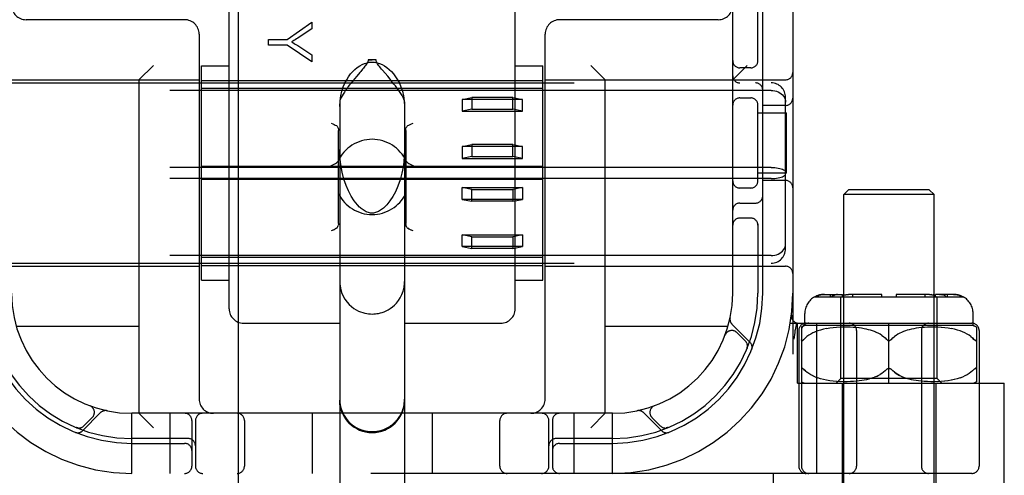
# Model space of a CAD drawing. Header units: inches. Extents: x 0 to 227, y 0 to 147.
# Tile 17 of 78: x 78.8 to 80.848, y 73.498 to 74.446. Entities that reach past the tile are written whole.
import ezdxf

# ---------------------------------------------------------------- set-up
doc = ezdxf.new("R2010")
doc.units = ezdxf.units.IN
doc.header["$LTSCALE"] = 12.505625
doc.header["$MEASUREMENT"] = 0
doc.linetypes.add('HIDDEN', pattern=[0.2, 0.1, -0.1])
doc.layers.add('DEFAULT_2', color=8, linetype='HIDDEN')
doc.layers.add('RIGHTHAND_DOOR_ASSEMBLY', color=7, linetype='CONTINUOUS')

msp = doc.modelspace()

# ---------------------------------------------------------------- linework, layer by layer
at = {"layer": 'DEFAULT_2', "color": 8, "linetype": 'HIDDEN'}
for p, q in [((80.6293, 44.4806), (80.6293, 105.5226)), ((79.2833, 72.0345), (79.2833, 77.535)), ((79.7833, 72.0345), (79.7833, 77.535)), ((80.4083, 77.5016), (80.4083, 72.5016)), ((80.2833, 73.8766), (80.2833, 76.1266)), ((79.2358, 73.8442), (79.2358, 74.5262)), ((79.8308, 73.8442), (79.8308, 74.5262)), ((80.3358, 74.3574), (80.3358, 74.4866)), ((80.3458, 73.8766), (80.3458, 74.4866)), ((79.1433, 74.4456), (78.8133, 74.4456)), ((79.3562, 74.4046), (79.408, 74.4405)), ((79.408, 74.4405), (79.408, 74.4266)), ((80.2533, 74.4456), (79.9233, 74.4456)), ((79.1733, 74.4156), (79.1733, 73.6566)), ((79.408, 74.4266), (79.3816, 74.4092)), ((79.8933, 73.6566), (79.8933, 74.4156)), ((79.318, 74.4046), (79.3562, 74.4046)), ((79.318, 74.3927), (79.318, 74.4046)), ((79.3562, 74.3927), (79.318, 74.3927)), ((79.408, 74.358), (79.3562, 74.3927)), ((79.3809, 74.3902), (79.408, 74.3725)), ((79.408, 74.3725), (79.408, 74.358)), ((79.0483, 74.3206), (79.0783, 74.3506)), ((79.1783, 73.9039), (79.1783, 74.3494)), ((79.1783, 74.3494), (79.2358, 74.3494)), ((79.5415, 74.3619), (79.5251, 74.3619)), ((79.8308, 74.3494), (79.8883, 74.3494)), ((79.8883, 73.9039), (79.8883, 74.3494)), ((80.0183, 74.3206), (79.9883, 74.3506)), ((80.2833, 74.3206), (80.3133, 74.3506)), ((79.5013, 74.3282), (79.4966, 74.3226)), ((79.5656, 74.3278), (79.5547, 74.3407)), ((80.3208, 74.3454), (80.2983, 74.3454)), ((78.6733, 74.3206), (79.1733, 74.3206)), ((78.7033, 74.3141), (80.3633, 74.3141)), ((79.0483, 74.3206), (79.0483, 73.6266)), ((79.1783, 74.3191), (79.8883, 74.3191)), ((79.8933, 74.3206), (80.3933, 74.3206)), ((80.0183, 73.6266), (80.0183, 74.3206)), ((80.3633, 74.2985), (78.7033, 74.2985)), ((79.8883, 74.3025), (79.1783, 74.3025)), ((79.4658, 74.2746), (79.4658, 73.165)), ((79.6008, 74.2746), (79.6008, 73.165)), ((79.7208, 74.2798), (79.7408, 74.2839)), ((79.8458, 74.2798), (79.7208, 74.2798)), ((79.7208, 74.2798), (79.7208, 74.2553)), ((79.8258, 74.2839), (79.7408, 74.2839)), ((79.7408, 74.2839), (79.7408, 74.2593)), ((79.8258, 74.2839), (79.8458, 74.2798)), ((79.8258, 74.2593), (79.8258, 74.2839)), ((79.8458, 74.2553), (79.8458, 74.2798)), ((80.2983, 74.2829), (80.3208, 74.2829)), ((80.3358, 74.1074), (80.3358, 74.2708)), ((80.3933, 74.2673), (80.3458, 74.2673)), ((80.3933, 73.9693), (80.3933, 74.284)), ((79.7408, 74.2593), (79.7208, 74.2553)), ((79.7208, 74.2553), (79.8458, 74.2553)), ((79.7408, 74.2593), (79.8258, 74.2593)), ((79.8458, 74.2553), (79.8258, 74.2593)), ((80.3358, 74.2516), (80.3953, 74.2516)), ((80.3953, 74.1266), (80.3953, 74.2516)), ((79.4633, 74.0216), (79.4633, 74.2153)), ((79.6033, 74.2153), (79.6033, 74.0216)), ((79.7208, 74.1815), (79.7408, 74.1856)), ((79.8258, 74.1856), (79.7408, 74.1856)), ((79.7408, 74.1856), (79.7408, 74.161)), ((79.8258, 74.1856), (79.8458, 74.1815)), ((79.8258, 74.161), (79.8258, 74.1856)), ((79.8458, 74.1815), (79.7208, 74.1815)), ((79.7208, 74.1815), (79.7208, 74.157)), ((79.8458, 74.157), (79.8458, 74.1815)), ((79.7408, 74.161), (79.7208, 74.157)), ((79.7208, 74.157), (79.8458, 74.157)), ((79.7408, 74.161), (79.8258, 74.161)), ((79.8458, 74.157), (79.8258, 74.161)), ((80.3633, 74.1383), (78.7033, 74.1383)), ((79.8883, 74.14), (79.1783, 74.14)), ((80.3953, 74.1266), (80.3358, 74.1266)), ((80.3633, 74.1149), (78.7033, 74.1149)), ((79.8883, 74.1132), (79.1783, 74.1132)), ((80.3933, 74.111), (80.3458, 74.111)), ((79.7208, 74.0963), (79.8458, 74.0963)), ((79.7408, 74.0923), (79.7208, 74.0963)), ((79.7208, 74.0717), (79.7208, 74.0963)), ((79.7408, 74.0923), (79.8258, 74.0923)), ((79.7408, 74.0677), (79.7408, 74.0923)), ((79.8458, 74.0963), (79.8258, 74.0923)), ((79.8258, 74.0923), (79.8258, 74.0677)), ((79.8458, 74.0963), (79.8458, 74.0717)), ((80.3208, 74.0954), (80.2983, 74.0954)), ((80.5243, 74.0916), (80.5143, 74.0816)), ((80.7023, 74.0816), (80.5143, 74.0816)), ((80.5143, 73.2448), (80.5143, 74.0816)), ((80.6923, 74.0916), (80.5243, 74.0916)), ((80.6923, 74.0916), (80.7023, 74.0816)), ((80.7023, 73.2448), (80.7023, 74.0816)), ((79.8458, 74.0717), (79.7208, 74.0717)), ((79.7208, 74.0717), (79.7408, 74.0677)), ((79.8258, 74.0677), (79.7408, 74.0677)), ((79.8258, 74.0677), (79.8458, 74.0717)), ((80.2983, 74.0641), (80.3308, 74.0641)), ((80.3208, 74.0329), (80.2983, 74.0329)), ((80.3358, 74.0208), (80.3358, 73.8766)), ((79.4512, 74.0079), (79.4483, 74.0063)), ((79.4589, 74.0117), (79.4566, 74.0106)), ((79.6099, 74.0106), (79.6077, 74.0117)), ((79.6183, 74.0063), (79.6153, 74.0079)), ((79.7208, 73.998), (79.8458, 73.998)), ((79.7408, 73.994), (79.7208, 73.998)), ((79.7208, 73.9734), (79.7208, 73.998)), ((79.7408, 73.994), (79.8258, 73.994)), ((79.7408, 73.9694), (79.7408, 73.994)), ((79.8458, 73.998), (79.8258, 73.994)), ((79.8258, 73.994), (79.8258, 73.9694)), ((79.8458, 73.998), (79.8458, 73.9734)), ((79.8458, 73.9734), (79.7208, 73.9734)), ((79.7208, 73.9734), (79.7408, 73.9694)), ((79.8258, 73.9694), (79.7408, 73.9694)), ((79.8258, 73.9694), (79.8458, 73.9734)), ((80.3633, 73.9548), (78.7033, 73.9548)), ((78.7033, 73.9391), (80.3633, 73.9391)), ((79.8883, 73.9508), (79.1783, 73.9508)), ((78.6733, 73.9326), (79.1733, 73.9326)), ((79.1783, 73.9341), (79.8883, 73.9341)), ((79.8933, 73.9326), (80.3933, 73.9326)), ((79.1783, 73.9039), (79.2358, 73.9039)), ((79.8308, 73.9039), (79.8883, 73.9039)), ((80.4539, 73.8691), (80.7626, 73.8691)), ((80.4741, 73.8741), (80.5117, 73.8741)), ((80.4867, 73.8691), (80.4867, 73.8741)), ((80.4939, 73.8721), (80.4957, 73.8729)), ((80.501, 73.8741), (80.5028, 73.8741)), ((80.5083, 73.6991), (80.5083, 73.8691)), ((80.5117, 73.8691), (80.5117, 73.8741)), ((80.5141, 73.8716), (80.5155, 73.8723)), ((80.5169, 73.8729), (80.5155, 73.8723)), ((80.5933, 73.8741), (80.524, 73.8741)), ((80.5329, 73.8691), (80.5329, 73.8741)), ((80.5933, 73.8691), (80.5933, 73.8741)), ((80.6925, 73.8741), (80.6233, 73.8741)), ((80.6233, 73.8741), (80.6233, 73.8691)), ((80.6836, 73.8691), (80.6836, 73.8741)), ((80.6978, 73.8734), (80.696, 73.8738)), ((80.6978, 73.8734), (80.6997, 73.8729)), ((80.7424, 73.8741), (80.7048, 73.8741)), ((80.7048, 73.8691), (80.7048, 73.8741)), ((80.7083, 73.6991), (80.7083, 73.8691)), ((80.7137, 73.8741), (80.7151, 73.8741)), ((80.7165, 73.8739), (80.7151, 73.8741)), ((80.7298, 73.8691), (80.7298, 73.8741)), ((79.2658, 73.8141), (79.4658, 73.8141)), ((79.6008, 73.8141), (79.8008, 73.8141)), ((80.403, 73.8141), (80.7808, 73.8141)), ((80.4055, 73.8309), (80.4055, 73.8309)), ((80.4136, 73.8001), (80.4169, 73.8145)), ((80.4183, 73.6891), (80.4183, 73.8141)), ((80.4333, 73.8091), (80.4333, 73.8341)), ((80.4584, 73.5016), (80.4584, 73.8141)), ((80.6083, 73.6891), (80.6083, 73.8141)), ((80.7833, 73.8091), (80.7833, 73.8341)), ((79.0483, 73.8076), (78.793, 73.8076)), ((80.2735, 73.8076), (80.0183, 73.8076)), ((80.3194, 73.7743), (80.2818, 73.8119)), ((80.3095, 73.7772), (80.2921, 73.7945)), ((80.4136, 73.8001), (80.4135, 73.7995)), ((80.4208, 73.7991), (80.4208, 73.5166)), ((80.4264, 73.806), (80.4264, 73.5166)), ((80.7833, 73.8091), (80.4333, 73.8091)), ((80.4503, 73.794), (80.4457, 73.7916)), ((80.4552, 73.7961), (80.4502, 73.7939)), ((80.4605, 73.7981), (80.4551, 73.7961)), ((80.4661, 73.7999), (80.4603, 73.7981)), ((80.4721, 73.8014), (80.4659, 73.7998)), ((80.4785, 73.8028), (80.4719, 73.8014)), ((80.4852, 73.8039), (80.4783, 73.8027)), ((80.4923, 73.8047), (80.485, 73.8038)), ((80.4995, 73.8054), (80.492, 73.8047)), ((80.5068, 73.8058), (80.4993, 73.8054)), ((80.514, 73.806), (80.5066, 73.8058)), ((80.521, 73.806), (80.5138, 73.806)), ((80.5278, 73.8058), (80.5208, 73.806)), ((80.5342, 73.8055), (80.5276, 73.8058)), ((80.5403, 73.805), (80.5341, 73.8055)), ((80.5461, 73.8043), (80.5402, 73.805)), ((80.5408, 73.7991), (80.5408, 73.5166)), ((80.5515, 73.8036), (80.546, 73.8043)), ((80.5566, 73.8027), (80.5514, 73.8036)), ((80.5613, 73.8017), (80.5565, 73.8027)), ((80.5658, 73.8006), (80.5612, 73.8017)), ((80.57, 73.7994), (80.5657, 73.8006)), ((80.5741, 73.7981), (80.57, 73.7995)), ((80.5781, 73.7967), (80.5741, 73.7981)), ((80.5821, 73.795), (80.5781, 73.7967)), ((80.5859, 73.7932), (80.582, 73.795)), ((80.6345, 73.795), (80.6306, 73.7932)), ((80.6384, 73.7967), (80.6345, 73.795)), ((80.6424, 73.7981), (80.6384, 73.7967)), ((80.6465, 73.7995), (80.6424, 73.7981)), ((80.6508, 73.8006), (80.6465, 73.7994)), ((80.6553, 73.8017), (80.6507, 73.8006)), ((80.66, 73.8027), (80.6552, 73.8017)), ((80.6651, 73.8036), (80.66, 73.8027)), ((80.6705, 73.8043), (80.665, 73.8036)), ((80.6763, 73.805), (80.6704, 73.8043)), ((80.6758, 73.7991), (80.6758, 73.5166)), ((80.6824, 73.8055), (80.6762, 73.805)), ((80.6889, 73.8058), (80.6823, 73.8055)), ((80.6957, 73.806), (80.6888, 73.8058)), ((80.7028, 73.806), (80.6955, 73.806)), ((80.71, 73.8058), (80.7026, 73.806)), ((80.7173, 73.8054), (80.7098, 73.8058)), ((80.7245, 73.8047), (80.717, 73.8054)), ((80.7315, 73.8038), (80.7243, 73.8047)), ((80.7382, 73.8027), (80.7313, 73.8039)), ((80.7446, 73.8014), (80.738, 73.8028)), ((80.7506, 73.7998), (80.7444, 73.8014)), ((80.7562, 73.7981), (80.7504, 73.7999)), ((80.7614, 73.7961), (80.7561, 73.7981)), ((80.7663, 73.7939), (80.7613, 73.7961)), ((80.7708, 73.7916), (80.7662, 73.794)), ((80.7901, 73.806), (80.7901, 73.6922)), ((80.7958, 73.7991), (80.7958, 73.5166)), ((80.2675, 73.7892), (80.2676, 73.7896)), ((80.2677, 73.7898), (80.2676, 73.7895)), ((80.4114, 73.7812), (80.4119, 73.7856)), ((80.4314, 73.7805), (80.4308, 73.7798)), ((80.4314, 73.7805), (80.4344, 73.7835)), ((80.4378, 73.7863), (80.4344, 73.7835)), ((80.4416, 73.789), (80.4378, 73.7863)), ((80.4458, 73.7916), (80.4416, 73.789)), ((80.5897, 73.7911), (80.5859, 73.7932)), ((80.5934, 73.7888), (80.5897, 73.7911)), ((80.6038, 73.7799), (80.6033, 73.7805)), ((80.6115, 73.7789), (80.6108, 73.7785)), ((80.6133, 73.7805), (80.6127, 73.7799)), ((80.6232, 73.7888), (80.6196, 73.7863)), ((80.6268, 73.7911), (80.6231, 73.7888)), ((80.6306, 73.7932), (80.6268, 73.7911)), ((80.7749, 73.789), (80.7707, 73.7916)), ((80.7787, 73.7863), (80.7749, 73.789)), ((80.7851, 73.7805), (80.7821, 73.7835)), ((80.7851, 73.7805), (80.7858, 73.7798)), ((80.7864, 73.7792), (80.7857, 73.7798)), ((80.3128, 73.7611), (80.3134, 73.7624)), ((80.4291, 73.7199), (80.4296, 73.7195)), ((80.4344, 73.7148), (80.4314, 73.7178)), ((80.4417, 73.7092), (80.4378, 73.7119)), ((80.6038, 73.7184), (80.6033, 73.7178)), ((80.6057, 73.7197), (80.6051, 73.7194)), ((80.6083, 73.7204), (80.6076, 73.7204)), ((80.6089, 73.7204), (80.6083, 73.7204)), ((80.6115, 73.7194), (80.6108, 73.7197)), ((80.7787, 73.7119), (80.7749, 73.7092)), ((80.7821, 73.7148), (80.7787, 73.7119)), ((80.7821, 73.7148), (80.7851, 73.7178)), ((80.7863, 73.719), (80.7869, 73.7195)), ((80.4458, 73.7066), (80.4416, 73.7092)), ((80.4504, 73.7043), (80.4458, 73.7067)), ((80.4553, 73.7021), (80.4503, 73.7043)), ((80.4605, 73.7001), (80.4552, 73.7021)), ((80.4662, 73.6984), (80.4604, 73.7002)), ((80.4722, 73.6968), (80.466, 73.6984)), ((80.4786, 73.6955), (80.472, 73.6969)), ((80.4854, 73.6944), (80.4784, 73.6955)), ((80.4925, 73.6935), (80.4852, 73.6944)), ((80.4997, 73.6929), (80.4922, 73.6935)), ((80.4983, 73.6891), (80.5083, 73.6991)), ((80.5071, 73.6924), (80.4995, 73.6929)), ((80.5143, 73.6923), (80.5069, 73.6925)), ((80.7083, 73.6991), (80.5083, 73.6991)), ((80.5214, 73.6923), (80.5141, 73.6923)), ((80.5282, 73.6925), (80.5212, 73.6923)), ((80.5347, 73.6928), (80.528, 73.6925)), ((80.5408, 73.6934), (80.5345, 73.6928)), ((80.5466, 73.694), (80.5407, 73.6933)), ((80.552, 73.6948), (80.5465, 73.694)), ((80.557, 73.6957), (80.5519, 73.6948)), ((80.5617, 73.6966), (80.5569, 73.6956)), ((80.5662, 73.6977), (80.5617, 73.6966)), ((80.5704, 73.6989), (80.5661, 73.6977)), ((80.5744, 73.7002), (80.5704, 73.6989)), ((80.5744, 73.7002), (80.5784, 73.7017)), ((80.5823, 73.7033), (80.5784, 73.7017)), ((80.6504, 73.6977), (80.6461, 73.6989)), ((80.6549, 73.6966), (80.6504, 73.6977)), ((80.6596, 73.6956), (80.6548, 73.6966)), ((80.6647, 73.6948), (80.6595, 73.6957)), ((80.6701, 73.694), (80.6646, 73.6948)), ((80.6758, 73.6933), (80.6699, 73.694)), ((80.682, 73.6928), (80.6757, 73.6934)), ((80.6885, 73.6925), (80.6818, 73.6928)), ((80.6953, 73.6923), (80.6883, 73.6925)), ((80.7024, 73.6923), (80.6951, 73.6923)), ((80.7097, 73.6925), (80.7022, 73.6923)), ((80.7183, 73.6891), (80.7083, 73.6991)), ((80.717, 73.6929), (80.7094, 73.6924)), ((80.7243, 73.6935), (80.7168, 73.6929)), ((80.7313, 73.6944), (80.7241, 73.6935)), ((80.7381, 73.6955), (80.7311, 73.6944)), ((80.7445, 73.6969), (80.7379, 73.6955)), ((80.7505, 73.6984), (80.7443, 73.6968)), ((80.7561, 73.7002), (80.7503, 73.6984)), ((80.7614, 73.7021), (80.756, 73.7001)), ((80.7662, 73.7043), (80.7613, 73.7021)), ((80.7707, 73.7067), (80.7662, 73.7043)), ((80.7749, 73.7092), (80.7707, 73.7066)), ((80.4183, 73.6891), (80.8483, 73.6891)), ((80.5108, 73.6891), (80.5108, 73.2466)), ((80.7058, 73.6891), (80.7058, 73.2466)), ((80.8483, 73.4396), (80.8483, 73.6891)), ((78.9458, 73.6424), (78.9462, 73.6423)), ((78.9464, 73.6422), (78.9461, 73.6423)), ((80.1204, 73.6423), (80.1201, 73.6422)), ((80.1203, 73.6423), (80.1207, 73.6424)), ((78.9309, 73.5905), (78.9685, 73.6281)), ((78.9338, 73.6004), (78.9512, 73.6178)), ((79.0333, 73.5016), (79.0333, 73.6266)), ((80.0333, 73.6266), (79.0333, 73.6266)), ((79.0483, 73.6266), (79.0783, 73.5966)), ((79.1133, 73.5016), (79.1133, 73.6266)), ((79.1583, 73.6116), (79.1583, 73.5166)), ((79.1658, 73.6116), (79.1658, 73.5166)), ((79.2676, 73.6116), (79.2676, 73.5166)), ((79.4083, 73.6266), (79.4083, 73.5016)), ((79.6583, 73.6266), (79.6583, 73.5016)), ((79.7989, 73.5166), (79.7989, 73.6116)), ((79.9008, 73.5166), (79.9008, 73.6116)), ((79.9083, 73.6116), (79.9083, 73.5166)), ((79.9533, 73.5016), (79.9533, 73.6266)), ((80.0183, 73.6266), (79.9883, 73.5966)), ((80.0333, 73.5016), (80.0333, 73.6266)), ((80.098, 73.6281), (80.1356, 73.5905)), ((80.1153, 73.6178), (80.1327, 73.6004)), ((78.9177, 73.5971), (78.9191, 73.5965)), ((80.1475, 73.5965), (80.1488, 73.5971)), ((80.1488, 73.5971), (80.1488, 73.5971)), ((80.1488, 73.5971), (80.1488, 73.5971)), ((79.1508, 73.5741), (79.0333, 73.5741)), ((80.0333, 73.5741), (79.9158, 73.5741)), ((79.0333, 73.5641), (79.1433, 73.5641)), ((79.9233, 73.5641), (80.0333, 73.5641)), ((80.7808, 73.5016), (78.2858, 73.5016)), ((80.3683, 73.4396), (80.3683, 73.5016))]:
    msp.add_line(p, q, dxfattribs=at)
for points in [[(79.3816, 74.4092), (79.3786, 74.4073), (79.3758, 74.4055), (79.3731, 74.4038), (79.3705, 74.4022), (79.368, 74.4007), (79.3657, 74.3993)], [(79.3657, 74.3993), (79.3683, 74.3979), (79.3708, 74.3964), (79.3734, 74.3949), (79.3759, 74.3934), (79.3784, 74.3918), (79.3809, 74.3902)], [(79.4658, 74.2652), (79.4665, 74.2768), (79.468, 74.2874), (79.4704, 74.297), (79.4733, 74.3057), (79.4767, 74.3135), (79.4804, 74.3206), (79.4843, 74.327), (79.4886, 74.3327), (79.493, 74.3378), (79.4976, 74.3423), (79.5024, 74.3463), (79.5074, 74.3496), (79.5125, 74.3524), (79.5177, 74.3546), (79.5229, 74.3561), (79.5281, 74.357), (79.5333, 74.3573), (79.5384, 74.357), (79.5436, 74.3561), (79.5488, 74.3546), (79.554, 74.3524), (79.5591, 74.3496), (79.5641, 74.3463), (79.5689, 74.3423), (79.5735, 74.3378), (79.5779, 74.3327), (79.5822, 74.327), (79.5861, 74.3206), (79.5899, 74.3135), (79.5932, 74.3057), (79.5962, 74.297), (79.5985, 74.2874), (79.6, 74.2768), (79.6008, 74.2652)], [(79.5251, 74.3619), (79.5248, 74.36), (79.5243, 74.3581), (79.5234, 74.3562), (79.5223, 74.3543), (79.5211, 74.3525), (79.5197, 74.3506), (79.5183, 74.3487), (79.5167, 74.3467), (79.5151, 74.3447), (79.5134, 74.3426)], [(79.5251, 74.3619), (79.5271, 74.3619), (79.5291, 74.362), (79.5312, 74.362), (79.5333, 74.362)], [(79.5415, 74.3619), (79.5394, 74.3619), (79.5374, 74.362), (79.5353, 74.362), (79.5333, 74.362)], [(79.5547, 74.3407), (79.5528, 74.343), (79.5509, 74.3453), (79.5492, 74.3475), (79.5475, 74.3496), (79.546, 74.3516), (79.5446, 74.3537), (79.5434, 74.3556), (79.5424, 74.3576), (79.5418, 74.3597), (79.5415, 74.3619)], [(79.5134, 74.3426), (79.5096, 74.3381), (79.5076, 74.3358), (79.5013, 74.3282)], [(79.6008, 74.2746), (79.6004, 74.2771), (79.5994, 74.2802), (79.5977, 74.2838), (79.5956, 74.2877), (79.5931, 74.2918), (79.5903, 74.296), (79.5874, 74.3001), (79.5845, 74.3041), (79.5816, 74.308), (79.5787, 74.3117), (79.5759, 74.3152), (79.5732, 74.3185), (79.5706, 74.3217), (79.5656, 74.3278)], [(79.4966, 74.3226), (79.4942, 74.3196), (79.4916, 74.3165), (79.4891, 74.3132), (79.4864, 74.3098), (79.4837, 74.3063), (79.481, 74.3026), (79.4782, 74.2988), (79.4755, 74.2949), (79.4729, 74.2909), (79.4706, 74.2871), (79.4686, 74.2834), (79.4671, 74.28), (79.4661, 74.277), (79.4658, 74.2746)], [(80.3633, 74.2985), (80.3671, 74.2983), (80.3709, 74.2977), (80.3745, 74.2967), (80.378, 74.2954), (80.3813, 74.2936), (80.3842, 74.2916), (80.3869, 74.2892), (80.3891, 74.2865), (80.3909, 74.2836), (80.3922, 74.2806), (80.393, 74.2773), (80.3933, 74.274)], [(79.4483, 74.2306), (79.4513, 74.2291), (79.4541, 74.2277), (79.4567, 74.2264), (79.4589, 74.2252)], [(79.4589, 74.2252), (79.4602, 74.2242), (79.4613, 74.223), (79.4622, 74.2214), (79.4628, 74.2196), (79.4631, 74.2176), (79.4633, 74.2153)], [(79.6033, 74.2153), (79.6034, 74.2176), (79.6037, 74.2196), (79.6043, 74.2214), (79.6052, 74.223), (79.6063, 74.2243), (79.6077, 74.2252)], [(79.6077, 74.2252), (79.6099, 74.2264), (79.6124, 74.2277), (79.6153, 74.2291), (79.6183, 74.2306)], [(79.5073, 74.0558), (79.5027, 74.0607), (79.496, 74.069), (79.4898, 74.0785), (79.4841, 74.0892), (79.4791, 74.1008), (79.4747, 74.1137), (79.4709, 74.1282), (79.468, 74.1441), (79.4662, 74.1612), (79.4658, 74.1757)], [(79.6008, 74.1757), (79.6002, 74.1601), (79.5983, 74.1422), (79.5952, 74.1263), (79.5914, 74.1121), (79.5868, 74.0992), (79.5817, 74.0877), (79.5761, 74.0775), (79.5701, 74.0684), (79.5637, 74.0605), (79.5592, 74.0558)], [(79.4483, 74.1421), (79.4513, 74.1436), (79.4543, 74.1451), (79.457, 74.1465), (79.4593, 74.148), (79.4611, 74.1497), (79.4624, 74.1516)], [(79.6041, 74.1516), (79.6054, 74.1497), (79.6072, 74.148), (79.6095, 74.1465), (79.6123, 74.1451), (79.6152, 74.1436), (79.6183, 74.1421)], [(80.3633, 74.1383), (80.3671, 74.1382), (80.3709, 74.138), (80.3745, 74.1376), (80.378, 74.137), (80.3813, 74.1363), (80.3842, 74.1354), (80.3869, 74.1344), (80.3891, 74.1333), (80.3909, 74.1322), (80.3922, 74.1309), (80.393, 74.1296), (80.3933, 74.1284)], [(80.3633, 74.1149), (80.3671, 74.115), (80.3709, 74.1153), (80.3745, 74.1157), (80.378, 74.1163), (80.3813, 74.117), (80.3842, 74.1178), (80.3869, 74.1188), (80.3891, 74.1199), (80.3909, 74.1211), (80.3922, 74.1223), (80.393, 74.1236), (80.3933, 74.1249)], [(79.5333, 74.0432), (79.5325, 74.0432), (79.5301, 74.0434), (79.5277, 74.0438), (79.5254, 74.0444), (79.5232, 74.0452), (79.5211, 74.0461), (79.5189, 74.0472), (79.5169, 74.0484), (79.5148, 74.0497), (79.5128, 74.0512), (79.5108, 74.0528), (79.5088, 74.0544), (79.5073, 74.0558)], [(79.5592, 74.0558), (79.557, 74.0538), (79.5548, 74.052), (79.5527, 74.0504), (79.5507, 74.049), (79.5487, 74.0478), (79.5467, 74.0467), (79.5447, 74.0458), (79.5426, 74.0449), (79.5405, 74.0442), (79.5383, 74.0437), (79.5361, 74.0433), (79.5339, 74.0432), (79.5333, 74.0432)], [(79.4633, 74.0216), (79.4631, 74.0194), (79.4628, 74.0174)], [(79.6037, 74.0174), (79.6034, 74.0194), (79.6033, 74.0216)], [(79.6034, 74.0194), (79.6037, 74.0174), (79.6043, 74.0155), (79.6052, 74.014), (79.6063, 74.0127), (79.6077, 74.0117)], [(79.4513, 74.0079), (79.4541, 74.0093), (79.4567, 74.0106)], [(79.4589, 74.0117), (79.4602, 74.0127), (79.4613, 74.014), (79.4622, 74.0156), (79.4628, 74.0174)], [(79.6077, 74.0117), (79.6099, 74.0106), (79.6124, 74.0093), (79.6153, 74.0079)], [(80.3633, 73.9548), (80.3671, 73.955), (80.3709, 73.9556), (80.3745, 73.9565), (80.378, 73.9579), (80.3813, 73.9596), (80.3842, 73.9617), (80.3869, 73.9641), (80.3891, 73.9667), (80.3909, 73.9696), (80.3922, 73.9727), (80.393, 73.9759), (80.3933, 73.9792)], [(79.4658, 73.9007), (79.4659, 73.8958), (79.4672, 73.8868), (79.4696, 73.8783), (79.4729, 73.8706), (79.4767, 73.8639), (79.481, 73.858), (79.4856, 73.8529), (79.4904, 73.8486), (79.4952, 73.845), (79.5, 73.842), (79.5047, 73.8395), (79.5094, 73.8376), (79.5139, 73.8361), (79.5181, 73.8349), (79.5221, 73.8341), (79.5259, 73.8336), (79.5296, 73.8333), (79.5333, 73.8332)], [(79.5333, 73.8332), (79.5367, 73.8333), (79.54, 73.8336), (79.5433, 73.834), (79.5468, 73.8346), (79.5504, 73.8354), (79.5542, 73.8366), (79.5582, 73.838), (79.5624, 73.8398), (79.5666, 73.8421), (79.571, 73.8447), (79.5754, 73.848), (79.5797, 73.8517), (79.5839, 73.8561), (79.5879, 73.8612), (79.5917, 73.867), (79.5951, 73.8736), (79.5978, 73.8809), (79.5997, 73.8888), (79.6007, 73.8971), (79.6008, 73.9007)], [(80.4741, 73.8741), (80.4721, 73.8741), (80.4701, 73.8739), (80.4681, 73.8737), (80.466, 73.8733), (80.464, 73.8729), (80.462, 73.8723), (80.4601, 73.8716), (80.4582, 73.8709), (80.4564, 73.87), (80.4546, 73.8691)], [(80.4546, 73.8691), (80.4568, 73.8702), (80.4591, 73.8712), (80.4615, 73.8721), (80.464, 73.8729), (80.4666, 73.8734), (80.4691, 73.8738), (80.4716, 73.8741), (80.4741, 73.8741)], [(80.4939, 73.8721), (80.4922, 73.8712), (80.4905, 73.8702), (80.489, 73.8691)], [(80.501, 73.8741), (80.4993, 73.8738), (80.4975, 73.8734), (80.4957, 73.8729)], [(80.5141, 73.8716), (80.5127, 73.8709), (80.5115, 73.87), (80.5102, 73.8691)], [(80.5169, 73.8729), (80.5183, 73.8733), (80.5198, 73.8737), (80.5212, 73.8739), (80.5226, 73.8741), (80.524, 73.8741)], [(80.6925, 73.8741), (80.6943, 73.8741), (80.696, 73.8738)], [(80.7063, 73.8691), (80.7048, 73.8702), (80.7032, 73.8712), (80.7014, 73.8721), (80.6997, 73.8729)], [(80.7165, 73.8739), (80.718, 73.8737), (80.7194, 73.8733)], [(80.7275, 73.8691), (80.7263, 73.87), (80.725, 73.8709), (80.7237, 73.8716), (80.7223, 73.8723), (80.7209, 73.8729), (80.7194, 73.8733)], [(80.7424, 73.8741), (80.7449, 73.8741), (80.7474, 73.8738), (80.7499, 73.8734), (80.7525, 73.8729), (80.755, 73.8721), (80.7575, 73.8712), (80.7597, 73.8702), (80.7619, 73.8691)], [(80.7619, 73.8691), (80.7602, 73.87), (80.7584, 73.8709), (80.7565, 73.8716), (80.7545, 73.8723), (80.7525, 73.8729), (80.7505, 73.8733), (80.7484, 73.8737), (80.7464, 73.8739), (80.7444, 73.8741), (80.7424, 73.8741)], [(80.4119, 73.7856), (80.4125, 73.7901), (80.413, 73.7947), (80.4135, 73.7995)], [(80.4264, 73.7805), (80.4264, 73.7798), (80.4265, 73.7792), (80.4267, 73.7787), (80.4268, 73.7783), (80.4271, 73.7781), (80.4274, 73.7779), (80.4278, 73.7778), (80.4282, 73.7779), (80.4286, 73.7781), (80.4291, 73.7784), (80.4296, 73.7788), (80.4302, 73.7792)], [(80.4308, 73.7798), (80.4301, 73.7792), (80.4296, 73.7787), (80.429, 73.7783), (80.4286, 73.7781), (80.4281, 73.7779), (80.4277, 73.7778), (80.4274, 73.7779), (80.4271, 73.7781), (80.4268, 73.7784), (80.4266, 73.7788), (80.4265, 73.7792), (80.4264, 73.7798)], [(80.5934, 73.7888), (80.5969, 73.7863), (80.6002, 73.7835), (80.6033, 73.7805)], [(80.6038, 73.7799), (80.6044, 73.7794), (80.6051, 73.7789), (80.6057, 73.7785), (80.6063, 73.7782), (80.607, 73.778), (80.6076, 73.7779), (80.6083, 73.7778)], [(80.6083, 73.7778), (80.6089, 73.7779), (80.6096, 73.778), (80.6102, 73.7782), (80.6108, 73.7785)], [(80.6115, 73.7789), (80.6121, 73.7794), (80.6127, 73.7799), (80.6133, 73.7805)], [(80.6133, 73.7805), (80.6163, 73.7835), (80.6196, 73.7863)], [(80.7787, 73.7863), (80.7821, 73.7835), (80.7851, 73.7805)], [(80.7901, 73.7798), (80.79, 73.7792), (80.7899, 73.7787), (80.7897, 73.7783), (80.7894, 73.7781), (80.7891, 73.7779), (80.7888, 73.7778), (80.7884, 73.7779), (80.7879, 73.7781), (80.7874, 73.7784), (80.7869, 73.7788), (80.7863, 73.7792)], [(80.7864, 73.7792), (80.7869, 73.7787), (80.7875, 73.7783), (80.788, 73.7781), (80.7884, 73.7779), (80.7888, 73.7778), (80.7892, 73.7779), (80.7895, 73.7781), (80.7897, 73.7784), (80.7899, 73.7788), (80.79, 73.7792), (80.7901, 73.7798), (80.7901, 73.7805)], [(80.3138, 73.7648), (80.3137, 73.7647), (80.3137, 73.7643), (80.3136, 73.764), (80.3136, 73.7636), (80.3135, 73.7633), (80.3134, 73.763), (80.3133, 73.7627), (80.3133, 73.7624), (80.3132, 73.7621), (80.3131, 73.7618), (80.313, 73.7616), (80.3129, 73.7614), (80.3129, 73.7612), (80.3128, 73.7611)], [(80.3128, 73.7611), (80.3128, 73.7611), (80.3128, 73.7611)], [(80.4291, 73.7199), (80.4286, 73.7202), (80.4281, 73.7204), (80.4277, 73.7204), (80.4274, 73.7204), (80.4271, 73.7202), (80.4268, 73.7199), (80.4266, 73.7195), (80.4265, 73.719), (80.4264, 73.7185), (80.4264, 73.7178)], [(80.4265, 73.719), (80.4266, 73.7195), (80.4268, 73.7199), (80.4271, 73.7202), (80.4274, 73.7204), (80.4277, 73.7204), (80.4281, 73.7204), (80.4286, 73.7202), (80.4291, 73.7199)], [(80.4314, 73.7178), (80.4308, 73.7185), (80.4302, 73.719), (80.4296, 73.7195)], [(80.4314, 73.7178), (80.4344, 73.7148), (80.4379, 73.7119)], [(80.6033, 73.7178), (80.6002, 73.7148), (80.5969, 73.712), (80.5935, 73.7095), (80.5898, 73.7072)], [(80.6038, 73.7184), (80.6044, 73.7189), (80.6051, 73.7194)], [(80.6057, 73.7197), (80.6063, 73.72), (80.607, 73.7202), (80.6076, 73.7204)], [(80.6089, 73.7204), (80.6096, 73.7202), (80.6102, 73.72), (80.6108, 73.7197), (80.6115, 73.7194), (80.6121, 73.7189), (80.6127, 73.7184)], [(80.6133, 73.7178), (80.6127, 73.7184), (80.6121, 73.7189)], [(80.6381, 73.7017), (80.6343, 73.7033), (80.6304, 73.7052), (80.6267, 73.7072), (80.6231, 73.7095), (80.6196, 73.712), (80.6163, 73.7148), (80.6133, 73.7178)], [(80.6196, 73.712), (80.6231, 73.7095), (80.6267, 73.7072), (80.6304, 73.7052)], [(80.7863, 73.719), (80.7858, 73.7185), (80.7851, 73.7178)], [(80.7869, 73.7195), (80.7875, 73.7199), (80.7879, 73.7202), (80.7884, 73.7204), (80.7888, 73.7204), (80.7891, 73.7204), (80.7894, 73.7202), (80.7897, 73.7199), (80.7899, 73.7195), (80.79, 73.719)], [(80.7901, 73.7178), (80.7901, 73.7185), (80.79, 73.719), (80.7899, 73.7195), (80.7897, 73.7199), (80.7894, 73.7202), (80.7891, 73.7204), (80.7888, 73.7204), (80.7884, 73.7204), (80.7879, 73.7202), (80.7874, 73.7199)], [(80.5823, 73.7033), (80.5861, 73.7052), (80.5898, 73.7072)], [(80.6343, 73.7033), (80.6381, 73.7017), (80.6421, 73.7002), (80.6462, 73.6989)], [(79.4658, 73.6563), (79.4661, 73.6498), (79.4669, 73.6437), (79.4683, 73.6379), (79.4701, 73.6324), (79.4723, 73.6273), (79.4748, 73.6224), (79.4777, 73.6179), (79.4808, 73.6137), (79.4843, 73.6097), (79.4879, 73.6061), (79.4918, 73.6029), (79.4959, 73.5999), (79.5001, 73.5973), (79.5045, 73.5951), (79.509, 73.5931), (79.5136, 73.5915), (79.5185, 73.5902), (79.5235, 73.5893), (79.5284, 73.5887), (79.5333, 73.5886)], [(79.5333, 73.5866), (79.5244, 73.5872), (79.5158, 73.5889), (79.5074, 73.5918), (79.4995, 73.5957), (79.4922, 73.6006), (79.4855, 73.6064), (79.4797, 73.6131), (79.4748, 73.6204), (79.4709, 73.6283), (79.4681, 73.6367), (79.4663, 73.6453), (79.4658, 73.6541)], [(79.5333, 73.5886), (79.5381, 73.5887), (79.5428, 73.5893), (79.5473, 73.5901), (79.5515, 73.5911), (79.5553, 73.5923), (79.5587, 73.5936), (79.5618, 73.5949), (79.5647, 73.5964), (79.5674, 73.5979), (79.57, 73.5995), (79.5725, 73.6012), (79.5749, 73.603), (79.5771, 73.6048), (79.5792, 73.6067), (79.5812, 73.6086), (79.583, 73.6106), (79.5848, 73.6125), (79.5864, 73.6146), (79.588, 73.6166), (79.5894, 73.6188), (79.5909, 73.621), (79.5923, 73.6234), (79.5936, 73.626), (79.5949, 73.6287), (79.5961, 73.6315), (79.5972, 73.6345), (79.5982, 73.6377), (79.599, 73.6411), (79.5997, 73.6446), (79.6003, 73.6483), (79.6006, 73.6522), (79.6008, 73.6563)], [(79.5333, 73.5866), (79.5421, 73.5872), (79.5507, 73.5889), (79.5591, 73.5918), (79.567, 73.5957), (79.5744, 73.6006), (79.581, 73.6064), (79.5868, 73.6131), (79.5917, 73.6204), (79.5956, 73.6283), (79.5985, 73.6367), (79.6002, 73.6453), (79.6008, 73.6541)], [(78.9178, 73.597), (78.9177, 73.5971), (78.9177, 73.5971)], [(78.9215, 73.5961), (78.9213, 73.5961), (78.921, 73.5962), (78.9206, 73.5963), (78.9203, 73.5963), (78.9199, 73.5964), (78.9196, 73.5965), (78.9193, 73.5965), (78.919, 73.5966), (78.9187, 73.5967), (78.9185, 73.5968), (78.9182, 73.5969), (78.918, 73.597), (78.9179, 73.597), (78.9178, 73.597)], [(80.1488, 73.5971), (80.1487, 73.597), (80.1485, 73.597), (80.1483, 73.5969), (80.1481, 73.5968), (80.1479, 73.5968), (80.1477, 73.5967), (80.1475, 73.5966), (80.1473, 73.5966), (80.1471, 73.5965), (80.1468, 73.5964), (80.1466, 73.5964), (80.1464, 73.5963), (80.1461, 73.5963), (80.1459, 73.5962), (80.1456, 73.5962), (80.1454, 73.5962), (80.1451, 73.5961), (80.145, 73.5961)]]:
    msp.add_lwpolyline(points, dxfattribs=at)
for centre, radius, start, end in [((78.8133, 74.4756), 0.03, 180, 270), ((80.2533, 74.4756), 0.03, 270, 360), ((79.1433, 74.4156), 0.03, 0, 90), ((79.9233, 74.4156), 0.03, 90, 180), ((80.2983, 74.3604), 0.015, 180, 270), ((80.3208, 74.3604), 0.015, 270, 0), ((80.2983, 74.3291), 0.015, 180, 270), ((80.3933, 74.3356), 0.015, 270, 360), ((80.3308, 74.2991), 0.015, 0, 90), ((80.3633, 74.2841), 0.03, 0, 90), ((80.2983, 74.2679), 0.015, 90, 180), ((80.3208, 74.2679), 0.015, 0, 90), ((80.3933, 74.2823), 0.015, 270, 360), ((79.5333, 74.1185), 0.0782, 25.0474, 154.9526), ((80.2983, 74.1104), 0.015, 180, 270), ((80.3208, 74.1104), 0.015, 270, 360), ((80.3933, 74.096), 0.015, 0, 90), ((79.5333, 74.1185), 0.0782, 206.6531, 333.346), ((80.2983, 74.0491), 0.015, 90, 180), ((80.3308, 74.0791), 0.015, 270, 360), ((80.2983, 74.0179), 0.015, 90, 180), ((80.3208, 74.0179), 0.015, 0, 90), ((80.3633, 73.9691), 0.03, 270, 360), ((80.3933, 73.9176), 0.015, 0, 90), ((79.0333, 73.8766), 0.375, 180, 270), ((79.0333, 73.8766), 0.3125, 180, 270), ((79.0333, 73.8766), 0.3025, 180, 270), ((79.0333, 73.8766), 0.25, 180, 270), ((80.0333, 73.8766), 0.375, 270, 360), ((80.0333, 73.8766), 0.3125, 270, 360), ((80.0333, 73.8766), 0.3025, 270, 360), ((80.0333, 73.8766), 0.25, 270, 360), ((80.4733, 73.8341), 0.04, 118.955, 180), ((80.7433, 73.8341), 0.04, 0, 61.045), ((79.2658, 73.8441), 0.03, 180, 270), ((79.8008, 73.8441), 0.03, 270, 360), ((80.2921, 73.8222), 0.0145, 168.1145, 225), ((80.4204, 73.8291), 0.015, 173.0043, 270), ((80.4358, 73.7991), 0.015, 90, 180), ((80.4414, 73.7991), 0.015, 90, 180), ((80.5258, 73.7991), 0.015, 0, 90), ((80.6908, 73.7991), 0.015, 90, 180), ((80.7808, 73.7991), 0.015, 0, 90), ((80.2815, 73.7839), 0.015, 45, 159.5253), ((80.4546, 73.7528), 0.0603, 110.7484, 118.0821), ((80.7619, 73.7528), 0.0603, 61.9179, 69.2516), ((80.2989, 73.7666), 0.015, 337.4954, 45), ((80.3092, 73.7641), 0.0145, 337.8042, 45), ((80.4546, 73.7455), 0.0603, 241.9212, 249.2516), ((80.7619, 73.7455), 0.0603, 290.7484, 298.0788), ((79.2033, 73.6566), 0.03, 180, 270), ((79.5333, 73.6541), 0.0675, 180, 360), ((79.8633, 73.6566), 0.03, 270, 360), ((78.9406, 73.6284), 0.015, 315, 69.5253), ((78.9788, 73.6178), 0.0145, 78.1145, 135), ((80.0877, 73.6178), 0.0145, 45, 101.8855), ((80.126, 73.6284), 0.015, 110.4747, 225), ((79.1433, 73.6116), 0.015, 0, 90), ((79.1808, 73.6116), 0.015, 90, 180), ((79.2526, 73.6116), 0.015, 0, 90), ((79.8139, 73.6116), 0.015, 90, 180), ((79.8858, 73.6116), 0.015, 0, 90), ((79.9233, 73.6116), 0.015, 90, 180), ((78.9207, 73.6007), 0.0145, 247.8042, 315), ((78.9232, 73.611), 0.015, 247.4954, 315), ((80.1433, 73.611), 0.015, 225, 292.5046), ((80.1458, 73.6007), 0.0145, 225, 292.1958), ((79.1508, 73.5591), 0.015, 0, 90), ((79.9158, 73.5591), 0.015, 90, 180), ((79.1433, 73.5491), 0.015, 0, 90), ((79.9233, 73.5491), 0.015, 90, 180), ((79.1433, 73.5166), 0.015, 270, 360), ((79.1808, 73.5166), 0.015, 180, 270), ((79.2526, 73.5166), 0.015, 270, 360), ((79.8139, 73.5166), 0.015, 180, 270), ((79.8858, 73.5166), 0.015, 270, 360), ((79.9233, 73.5166), 0.015, 180, 270), ((80.4358, 73.5166), 0.015, 180, 270), ((80.4414, 73.5166), 0.015, 180, 270), ((80.5258, 73.5166), 0.015, 270, 360), ((80.6908, 73.5166), 0.015, 180, 270), ((80.7808, 73.5166), 0.015, 270, 360)]:
    msp.add_arc(centre, radius, start, end, dxfattribs=at)
at = {"layer": 'RIGHTHAND_DOOR_ASSEMBLY', "color": 8, "linetype": 'HIDDEN'}
msp.add_line((79.3583, 83.4066), (79.3583, 66.5966), dxfattribs=at)
at = {"layer": 'RIGHTHAND_DOOR_ASSEMBLY', "color": 3, "linetype": 'Continuous'}
msp.add_line((79.2543, 83.2516), (79.2543, 66.7516), dxfattribs=at)

doc.saveas('drawing.dxf')
